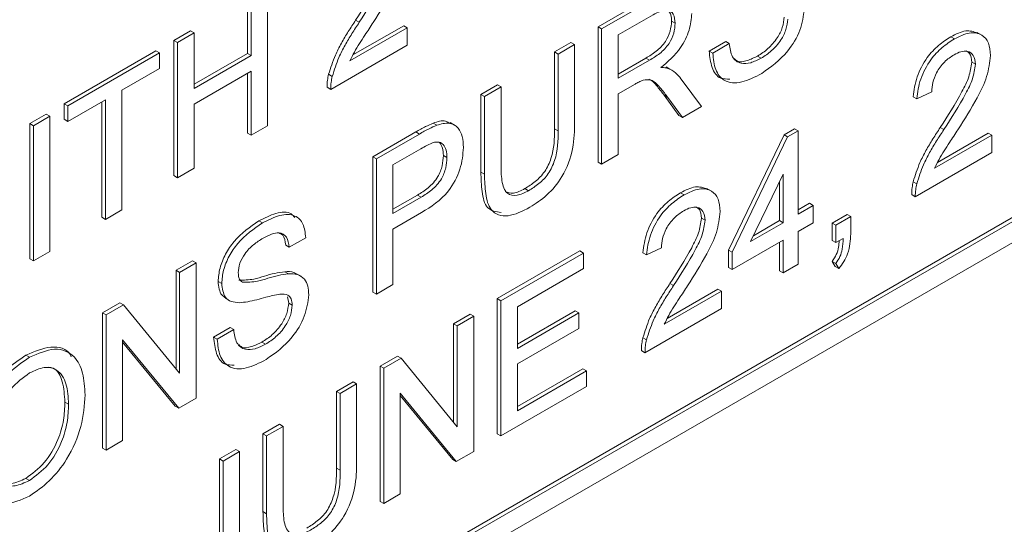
# Paper-space layout 'Sheet1' of a CAD drawing. Header units: millimetres. Extents: x 0 to 432, y 0 to 279.
# Tile 68 of 90: x 396.34 to 401.23, y 221.21 to 223.71. Entities that reach past the tile are written whole.
import ezdxf

# ---------------------------------------------------------------- set-up
doc = ezdxf.new("R2010")
doc.units = ezdxf.units.MM
doc.header["$LTSCALE"] = 0.5

psp = doc.layouts.new('Sheet1')

# ---------------------------------------------------------------- linework, layer by layer
at = {"color": 7, "linetype": 'Continuous', "lineweight": 15}
for p, q in [((382.8968, 212.1254), (405.3295, 225.0755)), ((382.8968, 212.1046), (405.3474, 225.0651)), ((382.807, 211.9491), (405.4372, 225.0133)), ((397.573, 223.8549), (397.573, 223.1843)), ((397.4732, 223.5429), (397.4732, 223.818)), ((397.4911, 223.5325), (397.4911, 223.8076)), ((399.2111, 223.675), (399.4631, 223.8205)), ((399.2291, 223.6647), (399.4811, 223.8101)), ((399.4841, 223.7345), (399.311, 223.6346)), ((397.996, 223.5352), (398.2475, 223.6804)), ((398.0274, 223.6974), (398.0095, 223.7078)), ((398.2654, 223.67), (398.2475, 223.6804)), ((399.5939, 223.6924), (399.5759, 223.7028)), ((397.1083, 223.6074), (397.1902, 223.6547)), ((397.1263, 223.597), (397.2082, 223.6443)), ((397.2082, 223.6443), (397.1902, 223.6547)), ((397.2082, 223.6443), (397.2082, 223.3692)), ((397.9813, 223.506), (398.2654, 223.67)), ((398.2654, 223.67), (398.2654, 223.584)), ((399.2111, 223.0044), (399.2111, 223.675)), ((399.2291, 223.6647), (399.2111, 223.675)), ((399.2291, 222.994), (399.2291, 223.6647)), ((399.311, 223.6346), (399.311, 223.4196)), ((401.1133, 223.634), (401.0909, 223.647)), ((397.1083, 222.9368), (397.1083, 223.6074)), ((397.1263, 223.597), (397.1083, 223.6074)), ((397.1263, 222.9264), (397.1263, 223.597)), ((398.2654, 223.584), (397.8857, 223.3648)), ((398.9952, 223.5504), (399.0771, 223.5977)), ((399.0132, 223.54), (399.0951, 223.5873)), ((399.0951, 223.5873), (399.0771, 223.5977)), ((399.0951, 223.5873), (399.0951, 223.2015)), ((399.7621, 223.5546), (399.844, 223.6019)), ((399.78, 223.5443), (399.8619, 223.5915)), ((399.8619, 223.5915), (399.844, 223.6019)), ((400.9777, 223.6147), (400.9598, 223.6251)), ((396.5648, 223.2936), (397.019, 223.5558)), ((396.5828, 223.2832), (397.0369, 223.5454)), ((397.0369, 223.5454), (397.019, 223.5558)), ((397.0369, 223.5454), (397.0369, 223.4681)), ((397.2082, 223.3899), (397.4732, 223.5429)), ((397.2082, 223.3692), (397.4911, 223.5325)), ((397.4911, 223.5325), (397.4732, 223.5429)), ((398.9952, 223.169), (398.9952, 223.5504)), ((399.0132, 223.54), (398.9952, 223.5504)), ((399.0132, 223.1586), (399.0132, 223.54)), ((399.78, 223.5443), (399.7621, 223.5546)), ((399.311, 223.4404), (399.4486, 223.5198)), ((399.311, 223.4196), (399.4665, 223.5094)), ((399.4665, 223.5094), (399.4486, 223.5198)), ((400.0197, 223.5192), (400.0017, 223.5296)), ((401.082, 223.489), (401.064, 223.4993)), ((397.0369, 223.4681), (396.8508, 223.3606)), ((397.4911, 223.4551), (397.2082, 223.2918)), ((397.4732, 223.1474), (397.4732, 223.4447)), ((397.4911, 223.137), (397.4911, 223.4551)), ((397.8935, 223.4289), (397.8756, 223.4393)), ((399.549, 223.4759), (399.5556, 223.471)), ((399.5669, 223.4655), (399.549, 223.4759)), ((399.5764, 223.4602), (399.5539, 223.4732)), ((398.6304, 223.3398), (398.7123, 223.3871)), ((398.7302, 223.3767), (398.7123, 223.3871)), ((399.3949, 223.3907), (399.311, 223.3422)), ((399.6281, 223.4095), (399.7234, 223.2794)), ((396.8508, 223.3606), (396.8508, 222.7674)), ((397.8857, 223.3648), (397.8678, 223.3752)), ((398.6304, 222.954), (398.6304, 223.3398)), ((398.6483, 223.3294), (398.6304, 223.3398)), ((398.6483, 223.3294), (398.7302, 223.3767)), ((398.7302, 223.3767), (398.7302, 222.9953)), ((399.311, 223.3422), (399.311, 223.0413)), ((399.6115, 223.2356), (399.5392, 223.3354)), ((399.5571, 223.325), (399.5392, 223.3354)), ((400.866, 223.3525), (400.7916, 223.3181)), ((396.5648, 223.2162), (396.5648, 223.2936)), ((396.5828, 223.2832), (396.5648, 223.2936)), ((396.7689, 223.3133), (396.5828, 223.2059)), ((396.7509, 222.7304), (396.7509, 223.303)), ((396.7689, 222.7201), (396.7689, 223.3133)), ((397.2082, 223.2918), (397.2082, 222.9737)), ((398.6483, 222.9436), (398.6483, 223.3294)), ((399.6295, 223.2252), (399.5571, 223.325)), ((400.7916, 223.3181), (400.7736, 223.3285)), ((396.3936, 223.1948), (396.4755, 223.242)), ((396.4934, 223.2317), (396.4755, 223.242)), ((396.5828, 223.2059), (396.5828, 223.2832)), ((399.7234, 223.2794), (399.6295, 223.2252)), ((396.3936, 222.5241), (396.3936, 223.1948)), ((396.4115, 223.1844), (396.3936, 223.1948)), ((396.4115, 223.1844), (396.4934, 223.2317)), ((396.4934, 223.2317), (396.4934, 222.561)), ((396.5828, 223.2059), (396.5648, 223.2162)), ((398.4117, 223.1865), (398.3937, 223.1969)), ((398.5001, 223.188), (398.4777, 223.2009)), ((399.6295, 223.2252), (399.6115, 223.2356)), ((396.4115, 222.5138), (396.4115, 223.1844)), ((397.4911, 223.137), (397.4732, 223.1474)), ((397.573, 223.1843), (397.4911, 223.137)), ((398.0943, 223.0303), (398.3077, 223.1535)), ((398.1123, 223.0199), (398.3256, 223.1431)), ((398.3256, 223.1431), (398.3077, 223.1535)), ((399.0132, 223.1586), (398.9952, 223.169)), ((400.1333, 223.1394), (400.1854, 223.1695)), ((400.1513, 223.129), (400.2034, 223.1591)), ((400.2034, 223.1591), (400.1854, 223.1695)), ((400.2034, 223.1591), (400.2034, 222.7464)), ((400.8944, 223.0027), (401.1459, 223.1479)), ((400.9258, 223.165), (400.9079, 223.1753)), ((401.1639, 223.1375), (401.1459, 223.1479)), ((399.8578, 222.5677), (400.1333, 223.1394)), ((399.8758, 222.5573), (400.1513, 223.129)), ((400.1513, 223.129), (400.1333, 223.1394)), ((400.8798, 222.9735), (401.1639, 223.1375)), ((401.1639, 223.1375), (401.1639, 223.0516)), ((398.3328, 223.0699), (398.1942, 222.9898)), ((401.1639, 223.0516), (400.7841, 222.8323)), ((398.0943, 222.3597), (398.0943, 223.0303)), ((398.1123, 223.0199), (398.0943, 223.0303)), ((398.1123, 222.3493), (398.1123, 223.0199)), ((398.4622, 223.0265), (398.4442, 223.0369)), ((399.2291, 222.994), (399.2111, 223.0044)), ((399.311, 223.0413), (399.2291, 222.994)), ((397.2082, 222.9737), (397.1263, 222.9264)), ((398.1942, 222.9898), (398.1942, 222.7491)), ((398.6483, 222.9436), (398.6304, 222.954)), ((400.1289, 222.945), (399.9677, 222.6104)), ((400.1289, 222.7034), (400.1289, 222.945)), ((397.1263, 222.9264), (397.1083, 222.9368)), ((400.111, 222.7138), (400.111, 222.9077)), ((400.7919, 222.8965), (400.774, 222.9069)), ((398.8667, 222.8622), (398.8487, 222.8726)), ((399.6375, 222.8411), (399.6196, 222.8514)), ((399.7731, 222.8604), (399.7507, 222.8733)), ((398.1942, 222.7698), (398.3163, 222.8403)), ((398.1942, 222.7491), (398.3342, 222.83)), ((398.3342, 222.83), (398.3163, 222.8403)), ((400.2034, 222.7672), (400.2599, 222.7998)), ((400.2779, 222.7894), (400.2599, 222.7998)), ((400.7841, 222.8323), (400.7662, 222.8427)), ((396.8508, 222.7674), (396.7689, 222.7201)), ((398.3364, 222.7539), (398.1942, 222.6717)), ((400.2034, 222.7464), (400.2779, 222.7894)), ((400.2779, 222.7894), (400.2779, 222.7034)), ((396.7689, 222.7201), (396.7509, 222.7304)), ((397.547, 222.7022), (397.529, 222.7126)), ((399.7418, 222.7153), (399.7238, 222.7257)), ((399.9677, 222.6104), (400.1289, 222.7034)), ((399.9815, 222.6391), (400.111, 222.7138)), ((400.1289, 222.7034), (400.111, 222.7138)), ((400.2779, 222.7034), (400.2034, 222.6604)), ((400.3716, 222.7009), (400.446, 222.7439)), ((400.3716, 222.6149), (400.3716, 222.7009)), ((400.3895, 222.6905), (400.3716, 222.7009)), ((400.3895, 222.6905), (400.464, 222.7335)), ((400.464, 222.7335), (400.446, 222.7439)), ((400.464, 222.7335), (400.464, 222.6475)), ((398.1942, 222.6717), (398.1942, 222.3966)), ((400.2034, 222.6604), (400.2034, 222.4971)), ((400.3895, 222.6045), (400.3895, 222.6905)), ((397.7623, 222.6288), (397.6804, 222.5815)), ((400.1289, 222.6175), (399.8758, 222.4713)), ((400.111, 222.4645), (400.111, 222.6071)), ((400.1289, 222.4541), (400.1289, 222.6175)), ((400.3895, 222.6045), (400.3716, 222.6149)), ((400.4265, 222.6259), (400.3895, 222.6045)), ((396.4934, 222.561), (396.4115, 222.5138)), ((397.6804, 222.5815), (397.6625, 222.5919)), ((398.7112, 222.327), (399.1207, 222.5634)), ((399.1387, 222.5531), (399.1207, 222.5634)), ((399.4514, 222.5444), (399.4334, 222.5548)), ((399.5259, 222.5788), (399.4514, 222.5444)), ((399.8578, 222.4817), (399.8578, 222.5677)), ((399.8758, 222.5573), (399.8578, 222.5677)), ((399.8758, 222.4713), (399.8758, 222.5573)), ((396.4115, 222.5138), (396.3936, 222.5241)), ((397.1189, 222.4673), (397.2008, 222.5145)), ((397.2188, 222.5042), (397.2008, 222.5145)), ((398.7292, 222.3167), (399.1387, 222.5531)), ((399.1387, 222.5531), (399.1387, 222.4757)), ((400.3865, 222.4859), (400.3716, 222.5117)), ((400.3895, 222.5014), (400.3716, 222.5117)), ((397.1189, 221.9784), (397.1189, 222.4673)), ((397.1369, 222.4569), (397.1189, 222.4673)), ((397.1369, 222.4569), (397.2188, 222.5042)), ((397.1369, 221.9565), (397.1369, 222.4569)), ((397.2188, 222.5042), (397.2188, 221.8335)), ((397.6765, 222.4503), (397.6585, 222.4606)), ((399.1387, 222.4757), (398.8111, 222.2866)), ((399.8758, 222.4713), (399.8578, 222.4817)), ((400.1289, 222.4541), (400.111, 222.4645)), ((400.2034, 222.4971), (400.1289, 222.4541)), ((400.4044, 222.4756), (400.3865, 222.4859)), ((400.4044, 222.4756), (400.3895, 222.5014)), ((397.3454, 222.4022), (397.3274, 222.4126)), ((397.7394, 222.4376), (397.7169, 222.4505)), ((398.1123, 222.3493), (398.0943, 222.3597)), ((398.1942, 222.3966), (398.1123, 222.3493)), ((399.5396, 222.1999), (399.8237, 222.3639)), ((399.5542, 222.229), (399.8057, 222.3742)), ((399.5857, 222.3913), (399.5677, 222.4017)), ((399.8237, 222.3639), (399.8057, 222.3742)), ((399.8237, 222.3639), (399.8237, 222.2779)), ((397.3629, 222.3293), (397.3854, 222.3164)), ((397.6774, 222.3048), (397.672, 222.3356)), ((398.7112, 221.6564), (398.7112, 222.327)), ((398.7292, 222.3167), (398.7112, 222.327)), ((398.7292, 221.6461), (398.7292, 222.3167)), ((396.7541, 222.2566), (396.8407, 222.3066)), ((396.7721, 222.2463), (396.8586, 222.2962)), ((396.8586, 222.2962), (396.8407, 222.3066)), ((396.8586, 222.2962), (397.1369, 221.9565)), ((397.6953, 222.2944), (397.6774, 222.3048)), ((398.8111, 222.2866), (398.8111, 222.0802)), ((398.8111, 222.101), (399.0984, 222.2668)), ((399.1164, 222.2565), (399.0984, 222.2668)), ((399.8237, 222.2779), (399.444, 222.0587)), ((396.7541, 221.586), (396.7541, 222.2566)), ((396.7721, 222.2463), (396.7541, 222.2566)), ((396.7721, 221.5757), (396.7721, 222.2463)), ((398.4953, 222.2024), (398.5772, 222.2497)), ((398.5133, 222.192), (398.5952, 222.2393)), ((398.5952, 222.2393), (398.5772, 222.2497)), ((398.5952, 222.2393), (398.5952, 221.5687)), ((398.8111, 222.0802), (399.1164, 222.2565)), ((399.1164, 222.2565), (399.1164, 222.1791)), ((397.3051, 222.1362), (397.387, 222.1835)), ((397.323, 222.1259), (397.4049, 222.1731)), ((397.4049, 222.1731), (397.387, 222.1835)), ((398.4953, 221.7135), (398.4953, 222.2024)), ((398.5133, 222.192), (398.4953, 222.2024)), ((398.5133, 221.6916), (398.5133, 222.192)), ((399.1164, 222.1791), (398.8111, 222.0029)), ((397.1323, 221.7836), (396.854, 222.1234)), ((396.854, 222.1234), (396.854, 221.6229)), ((397.323, 222.1259), (397.3051, 222.1362)), ((399.4518, 222.1228), (399.4338, 222.1332)), ((397.1143, 221.7939), (396.854, 222.1118)), ((397.5627, 222.1008), (397.5447, 222.1112)), ((399.444, 222.0587), (399.426, 222.069)), ((396.3927, 222.0359), (396.3748, 222.0462)), ((398.1305, 221.9918), (398.2171, 222.0418)), ((398.1485, 221.9814), (398.235, 222.0314)), ((398.235, 222.0314), (398.2171, 222.0418)), ((398.235, 222.0314), (398.5133, 221.6916)), ((398.1305, 221.3212), (398.1305, 221.9918)), ((398.1485, 221.9814), (398.1305, 221.9918)), ((398.1485, 221.3108), (398.1485, 221.9814)), ((398.8111, 222.0029), (398.8111, 221.7707)), ((398.8111, 221.7915), (399.1356, 221.9788)), ((398.8111, 221.7707), (399.1536, 221.9684)), ((399.1536, 221.9684), (399.1356, 221.9788)), ((399.1536, 221.9684), (399.1536, 221.8911)), ((397.9146, 221.8671), (397.9965, 221.9144)), ((397.9325, 221.8568), (398.0144, 221.9041)), ((398.0144, 221.9041), (397.9965, 221.9144)), ((398.0144, 221.9041), (398.0144, 221.5182)), ((399.1536, 221.8911), (398.7292, 221.6461)), ((397.2188, 221.8335), (397.1323, 221.7836)), ((397.9146, 221.4858), (397.9146, 221.8671)), ((397.9325, 221.8568), (397.9146, 221.8671)), ((397.9325, 221.4754), (397.9325, 221.8568)), ((398.5086, 221.5187), (398.2304, 221.8585)), ((398.2304, 221.8585), (398.2304, 221.3581)), ((398.4907, 221.5291), (398.2304, 221.8469)), ((396.5859, 221.8031), (396.568, 221.8135)), ((397.1323, 221.7836), (397.1143, 221.7939)), ((397.5498, 221.6565), (397.6317, 221.7038)), ((397.5677, 221.6462), (397.6496, 221.6934)), ((397.6496, 221.6934), (397.6317, 221.7038)), ((397.6496, 221.6934), (397.6496, 221.3121)), ((397.5498, 221.2707), (397.5498, 221.6565)), ((397.5677, 221.6462), (397.5498, 221.6565)), ((397.5677, 221.2603), (397.5677, 221.6462)), ((398.7292, 221.6461), (398.7112, 221.6564)), ((396.7721, 221.5757), (396.7541, 221.586)), ((396.854, 221.6229), (396.7721, 221.5757)), ((397.3338, 221.5319), (397.4157, 221.5792)), ((397.4337, 221.5688), (397.4157, 221.5792)), ((397.3338, 221.0707), (397.3338, 221.5319)), ((397.3518, 221.5215), (397.3338, 221.5319)), ((397.3518, 221.5215), (397.4337, 221.5688)), ((397.4337, 221.5688), (397.4337, 221.1137)), ((398.5086, 221.5187), (398.4907, 221.5291)), ((398.5952, 221.5687), (398.5086, 221.5187)), ((397.3518, 221.0603), (397.3518, 221.5215)), ((397.9325, 221.4754), (397.9146, 221.4858)), ((396.392, 221.425), (396.3741, 221.4354)), ((398.2304, 221.3581), (398.1485, 221.3108)), ((398.1485, 221.3108), (398.1305, 221.3212)), ((397.5677, 221.2603), (397.5498, 221.2707))]:
    psp.add_line(p, q, dxfattribs=at)
for points, knots in [([(398.0095, 223.7078), (398.0466, 223.7659), (398.0982, 223.8467), (398.1553, 223.9594), (398.1622, 224.0077), (398.1656, 224.0318)], [0, 0, 0, 0, 0.561313, 0.781386, 1, 1, 1, 1]), ([(398.0274, 223.6974), (398.0645, 223.7555), (398.1162, 223.8364), (398.1733, 223.9491), (398.1801, 223.9974), (398.1835, 224.0214)], [0, 0, 0, 0, 0.561313, 0.781386, 1, 1, 1, 1]), ([(398.258, 224.0652), (398.2541, 224.0309), (398.2462, 223.9622), (398.1838, 223.8333), (398.1298, 223.7488), (398.0969, 223.6971)], [0, 0, 0, 0, 0.2787415, 0.5588337, 1, 1, 1, 1]), ([(399.5939, 223.6924), (399.5921, 223.709), (399.5886, 223.7419), (399.5482, 223.767), (399.5084, 223.7468), (399.4841, 223.7345)], [0, 0, 0, 0, 0.280406, 0.559981, 1, 1, 1, 1]), ([(399.6758, 223.7417), (399.6734, 223.7142), (399.6686, 223.6591), (399.6151, 223.5508), (399.5572, 223.5022), (399.5218, 223.4725)], [0, 0, 0, 0, 0.280517, 0.560502, 1, 1, 1, 1]), ([(399.5759, 223.7028), (399.5748, 223.7204), (399.573, 223.7479), (399.5549, 223.756), (399.5483, 223.759)], [0, 0, 0, 0, 0.637341, 1, 1, 1, 1]), ([(400.2342, 223.7647), (400.2296, 223.7293), (400.2203, 223.6586), (400.1415, 223.5279), (400.0681, 223.4758), (400.0233, 223.4439)], [0, 0, 0, 0, 0.279942, 0.56008, 1, 1, 1, 1]), ([(397.8756, 223.4393), (397.8854, 223.471), (397.9016, 223.5232), (397.9382, 223.5941), (397.9725, 223.6519), (397.9971, 223.6892), (398.0095, 223.7078)], [0, 0, 0, 0, 0.339411, 0.559525, 0.779752, 1, 1, 1, 1]), ([(397.8935, 223.4289), (397.9033, 223.4606), (397.9196, 223.5129), (397.9562, 223.5837), (397.9904, 223.6415), (398.0151, 223.6788), (398.0274, 223.6974)], [0, 0, 0, 0, 0.339411, 0.559525, 0.779752, 1, 1, 1, 1]), ([(398.0969, 223.6971), (398.083, 223.6759), (398.0602, 223.641), (398.0287, 223.5922), (398.0025, 223.5503), (397.9884, 223.5207), (397.9813, 223.506)], [0, 0, 0, 0, 0.340038, 0.560063, 0.78009, 1, 1, 1, 1]), ([(399.4486, 223.5198), (399.4655, 223.5299), (399.4991, 223.5501), (399.5456, 223.5958), (399.5715, 223.6543), (399.5744, 223.6866), (399.5759, 223.7028)], [0, 0, 0, 0, 0.281563, 0.560238, 0.779872, 1, 1, 1, 1]), ([(399.4665, 223.5094), (399.4834, 223.5195), (399.517, 223.5397), (399.5636, 223.5855), (399.5894, 223.6439), (399.5924, 223.6763), (399.5939, 223.6924)], [0, 0, 0, 0, 0.281563, 0.560238, 0.779872, 1, 1, 1, 1]), ([(400.0017, 223.5296), (400.0191, 223.5409), (400.0539, 223.5635), (400.0988, 223.6141), (400.1284, 223.6725), (400.1324, 223.7063), (400.1343, 223.7232)], [0, 0, 0, 0, 0.280917, 0.560813, 0.780502, 1, 1, 1, 1]), ([(400.0197, 223.5192), (400.0371, 223.5306), (400.0719, 223.5532), (400.1168, 223.6037), (400.1464, 223.6621), (400.1503, 223.6959), (400.1523, 223.7128)], [0, 0, 0, 0, 0.280917, 0.560813, 0.780502, 1, 1, 1, 1]), ([(400.9598, 223.6251), (400.9855, 223.6384), (401.0351, 223.664), (401.0738, 223.6507), (401.0925, 223.6443)], [0, 0, 0, 0, 0.518325, 1, 1, 1, 1]), ([(400.9777, 223.6147), (401.0031, 223.6273), (401.0536, 223.6525), (401.1141, 223.6409), (401.151, 223.5985), (401.1546, 223.5547), (401.1564, 223.5328)], [0, 0, 0, 0, 0.2804823, 0.5596436, 0.7797486, 1, 1, 1, 1]), ([(399.8619, 223.5915), (399.8652, 223.5679), (399.8718, 223.5207), (399.9149, 223.4898), (399.9676, 223.4933), (400.0023, 223.5106), (400.0197, 223.5192)], [0, 0, 0, 0, 0.280632, 0.558674, 0.779197, 1, 1, 1, 1]), ([(400.7736, 223.3285), (400.7779, 223.3607), (400.7865, 223.425), (400.8364, 223.5196), (400.8987, 223.586), (400.9394, 223.612), (400.9598, 223.6251)], [0, 0, 0, 0, 0.280235, 0.558893, 0.779132, 1, 1, 1, 1]), ([(400.7916, 223.3181), (400.7959, 223.3504), (400.8044, 223.4147), (400.8543, 223.5092), (400.9167, 223.5756), (400.9574, 223.6017), (400.9777, 223.6147)], [0, 0, 0, 0, 0.280235, 0.558893, 0.779132, 1, 1, 1, 1]), ([(399.8644, 223.4161), (399.8484, 223.4158), (399.8085, 223.4152), (399.7717, 223.4696), (399.7653, 223.5263), (399.7621, 223.5546)], [0, 0, 0, 0, 0.249006, 0.624227, 1, 1, 1, 1]), ([(400.0233, 223.4439), (399.9894, 223.4264), (399.922, 223.3914), (399.837, 223.3985), (399.7891, 223.4579), (399.7831, 223.5154), (399.78, 223.5443)], [0, 0, 0, 0, 0.280814, 0.559563, 0.77962, 1, 1, 1, 1]), ([(400.9761, 223.5364), (400.96, 223.5257), (400.928, 223.5045), (400.8894, 223.4521), (400.8688, 223.3977), (400.867, 223.3676), (400.866, 223.3525)], [0, 0, 0, 0, 0.28041, 0.559489, 0.779375, 1, 1, 1, 1]), ([(401.082, 223.489), (401.08, 223.505), (401.0761, 223.537), (401.0459, 223.5555), (401.0111, 223.5542), (400.9878, 223.5423), (400.9761, 223.5364)], [0, 0, 0, 0, 0.27908, 0.558612, 0.779043, 1, 1, 1, 1]), ([(401.1564, 223.5328), (401.1525, 223.4985), (401.1446, 223.4297), (401.0822, 223.3009), (401.0283, 223.2163), (400.9953, 223.1646)], [0, 0, 0, 0, 0.278741, 0.558834, 1, 1, 1, 1]), ([(401.064, 223.4993), (401.0626, 223.5162), (401.0602, 223.5431), (401.0425, 223.5518), (401.0359, 223.5551)], [0, 0, 0, 0, 0.623427, 1, 1, 1, 1]), ([(399.8867, 223.517), (399.8917, 223.5123), (399.9074, 223.4976), (399.9503, 223.5048), (399.9846, 223.5213), (400.0017, 223.5296)], [0, 0, 0, 0, 0.192428, 0.595958, 1, 1, 1, 1]), ([(400.9079, 223.1753), (400.945, 223.2334), (400.9967, 223.3143), (401.0537, 223.427), (401.0606, 223.4753), (401.064, 223.4993)], [0, 0, 0, 0, 0.561313, 0.781386, 1, 1, 1, 1]), ([(400.9258, 223.165), (400.963, 223.223), (401.0146, 223.3039), (401.0717, 223.4166), (401.0785, 223.4649), (401.082, 223.489)], [0, 0, 0, 0, 0.561313, 0.781386, 1, 1, 1, 1]), ([(397.8678, 223.3752), (397.868, 223.3867), (397.8683, 223.4072), (397.8733, 223.4295), (397.8756, 223.4393)], [0, 0, 0, 0, 0.559956, 1, 1, 1, 1]), ([(399.5218, 223.4725), (399.5308, 223.4726), (399.5468, 223.4727), (399.5608, 223.4677), (399.5669, 223.4655)], [0, 0, 0, 0, 0.56012, 1, 1, 1, 1]), ([(399.5669, 223.4655), (399.5799, 223.4574), (399.6031, 223.4427), (399.6204, 223.4197), (399.6281, 223.4095)], [0, 0, 0, 0, 0.559794, 1, 1, 1, 1]), ([(397.8857, 223.3648), (397.8859, 223.3763), (397.8863, 223.3968), (397.8913, 223.4191), (397.8935, 223.4289)], [0, 0, 0, 0, 0.559956, 1, 1, 1, 1]), ([(399.4352, 223.4109), (399.4277, 223.4077), (399.4143, 223.4019), (399.4008, 223.3941), (399.3949, 223.3907)], [0, 0, 0, 0, 0.559853, 1, 1, 1, 1]), ([(399.5571, 223.325), (399.5462, 223.3396), (399.5281, 223.3637), (399.5007, 223.3937), (399.4739, 223.4157), (399.4481, 223.4125), (399.4352, 223.4109)], [0, 0, 0, 0, 0.340601, 0.560969, 0.780774, 1, 1, 1, 1]), ([(399.5392, 223.3354), (399.5281, 223.3498), (399.5098, 223.3734), (399.4861, 223.4025), (399.4701, 223.4117), (399.4638, 223.4153)], [0, 0, 0, 0, 0.484145, 0.797386, 1, 1, 1, 1]), ([(398.3077, 223.1535), (398.3238, 223.1627), (398.3526, 223.1792), (398.3812, 223.1915), (398.3937, 223.1969)], [0, 0, 0, 0, 0.560101, 1, 1, 1, 1]), ([(398.3937, 223.1969), (398.4155, 223.2045), (398.4483, 223.2159), (398.4699, 223.2001), (398.4771, 223.1948)], [0, 0, 0, 0, 0.664358, 1, 1, 1, 1]), ([(398.4117, 223.1865), (398.4328, 223.1927), (398.4748, 223.2051), (398.518, 223.1785), (398.5405, 223.1327), (398.5429, 223.0952), (398.5441, 223.0765)], [0, 0, 0, 0, 0.280013, 0.55891, 0.779396, 1, 1, 1, 1]), ([(399.0951, 223.2015), (399.0944, 223.159), (399.0932, 223.0747), (399.0445, 222.9368), (398.9588, 222.8348), (398.9017, 222.7982), (398.8731, 222.7799)], [0, 0, 0, 0, 0.281627, 0.559158, 0.778983, 1, 1, 1, 1]), ([(398.3256, 223.1431), (398.3418, 223.1524), (398.3706, 223.1689), (398.3991, 223.1811), (398.4117, 223.1865)], [0, 0, 0, 0, 0.560101, 1, 1, 1, 1]), ([(398.8487, 222.8726), (398.8658, 222.8833), (398.8997, 222.9047), (398.9497, 222.9543), (398.9949, 223.0535), (398.9951, 223.1213), (398.9952, 223.169)], [0, 0, 0, 0, 0.187561, 0.374239, 0.559719, 1, 1, 1, 1]), ([(398.8667, 222.8622), (398.8837, 222.8729), (398.9177, 222.8943), (398.9677, 222.9439), (399.0129, 223.0431), (399.0131, 223.1109), (399.0132, 223.1586)], [0, 0, 0, 0, 0.187561, 0.374239, 0.559719, 1, 1, 1, 1]), ([(400.774, 222.9069), (400.7838, 222.9386), (400.8, 222.9908), (400.8366, 223.0616), (400.8709, 223.1194), (400.8956, 223.1567), (400.9079, 223.1753)], [0, 0, 0, 0, 0.339411, 0.559525, 0.779752, 1, 1, 1, 1]), ([(400.7919, 222.8965), (400.8018, 222.9282), (400.818, 222.9804), (400.8546, 223.0513), (400.8889, 223.1091), (400.9135, 223.1463), (400.9258, 223.165)], [0, 0, 0, 0, 0.339411, 0.559525, 0.779752, 1, 1, 1, 1]), ([(400.9953, 223.1646), (400.9814, 223.1434), (400.9586, 223.1085), (400.9271, 223.0597), (400.9009, 223.0178), (400.8868, 222.9883), (400.8798, 222.9735)], [0, 0, 0, 0, 0.340038, 0.560063, 0.78009, 1, 1, 1, 1]), ([(398.3997, 223.1026), (398.3873, 223.0976), (398.3651, 223.0886), (398.3427, 223.0756), (398.3328, 223.0699)], [0, 0, 0, 0, 0.559585, 1, 1, 1, 1]), ([(398.4622, 223.0265), (398.4615, 223.0395), (398.46, 223.0654), (398.4457, 223.0913), (398.4252, 223.1054), (398.4082, 223.1035), (398.3997, 223.1026)], [0, 0, 0, 0, 0.280261, 0.560078, 0.78015, 1, 1, 1, 1]), ([(398.4442, 223.0369), (398.4436, 223.05), (398.4424, 223.0763), (398.4308, 223.0931), (398.425, 223.1015)], [0, 0, 0, 0, 0.500397, 1, 1, 1, 1]), ([(398.5441, 223.0765), (398.541, 223.0411), (398.5349, 222.9707), (398.4608, 222.8311), (398.3836, 222.7832), (398.3364, 222.7539)], [0, 0, 0, 0, 0.280751, 0.559708, 1, 1, 1, 1]), ([(398.3163, 222.8403), (398.3341, 222.8513), (398.3695, 222.8732), (398.4172, 222.925), (398.4414, 222.9867), (398.4433, 223.0201), (398.4442, 223.0369)], [0, 0, 0, 0, 0.281401, 0.559753, 0.779356, 1, 1, 1, 1]), ([(398.3342, 222.83), (398.352, 222.841), (398.3874, 222.8628), (398.4351, 222.9146), (398.4593, 222.9763), (398.4612, 223.0097), (398.4622, 223.0265)], [0, 0, 0, 0, 0.281401, 0.559753, 0.779356, 1, 1, 1, 1]), ([(398.7302, 222.9953), (398.7305, 222.9671), (398.7309, 222.9109), (398.7524, 222.8437), (398.8085, 222.8334), (398.8472, 222.8526), (398.8667, 222.8622)], [0, 0, 0, 0, 0.281788, 0.560122, 0.779386, 1, 1, 1, 1]), ([(398.7314, 222.754), (398.7056, 222.7578), (398.6545, 222.7653), (398.6335, 222.8571), (398.6314, 222.9216), (398.6304, 222.954)], [0, 0, 0, 0, 0.337463, 0.667908, 1, 1, 1, 1]), ([(398.8731, 222.7799), (398.8361, 222.761), (398.7626, 222.7232), (398.6758, 222.7524), (398.6511, 222.8457), (398.6492, 222.9109), (398.6483, 222.9436)], [0, 0, 0, 0, 0.280729, 0.557904, 0.778403, 1, 1, 1, 1]), ([(400.7662, 222.8427), (400.7664, 222.8542), (400.7668, 222.8747), (400.7718, 222.897), (400.774, 222.9069)], [0, 0, 0, 0, 0.559956, 1, 1, 1, 1]), ([(400.7841, 222.8323), (400.7843, 222.8438), (400.7847, 222.8643), (400.7897, 222.8867), (400.7919, 222.8965)], [0, 0, 0, 0, 0.559956, 1, 1, 1, 1]), ([(398.7512, 222.8587), (398.764, 222.8537), (398.7921, 222.8429), (398.8288, 222.8622), (398.8487, 222.8726)], [0, 0, 0, 0, 0.457304, 1, 1, 1, 1]), ([(399.4334, 222.5548), (399.4377, 222.5871), (399.4463, 222.6514), (399.4962, 222.7459), (399.5585, 222.8123), (399.5992, 222.8384), (399.6196, 222.8514)], [0, 0, 0, 0, 0.2802352, 0.558893, 0.7791323, 1, 1, 1, 1]), ([(399.6196, 222.8514), (399.6453, 222.8647), (399.6949, 222.8904), (399.7336, 222.877), (399.7523, 222.8706)], [0, 0, 0, 0, 0.518325, 1, 1, 1, 1]), ([(399.6375, 222.8411), (399.6629, 222.8537), (399.7134, 222.8788), (399.7739, 222.8673), (399.8109, 222.8248), (399.8144, 222.781), (399.8162, 222.7591)], [0, 0, 0, 0, 0.280482, 0.559644, 0.779749, 1, 1, 1, 1]), ([(399.4514, 222.5444), (399.4557, 222.5767), (399.4643, 222.641), (399.5142, 222.7356), (399.5765, 222.802), (399.6172, 222.828), (399.6375, 222.8411)], [0, 0, 0, 0, 0.2802352, 0.558893, 0.7791323, 1, 1, 1, 1]), ([(397.529, 222.7126), (397.5574, 222.7266), (397.6141, 222.7545), (397.6813, 222.7613), (397.7024, 222.7356), (397.7078, 222.7289)], [0, 0, 0, 0, 0.426424, 0.850656, 1, 1, 1, 1]), ([(399.6359, 222.7627), (399.6199, 222.7521), (399.5878, 222.7308), (399.5492, 222.6784), (399.5286, 222.624), (399.5268, 222.5939), (399.5259, 222.5788)], [0, 0, 0, 0, 0.28041, 0.559489, 0.779375, 1, 1, 1, 1]), ([(399.7418, 222.7153), (399.7398, 222.7313), (399.7359, 222.7634), (399.7057, 222.7818), (399.6709, 222.7805), (399.6476, 222.7687), (399.6359, 222.7627)], [0, 0, 0, 0, 0.2790799, 0.5586119, 0.7790431, 1, 1, 1, 1]), ([(399.8162, 222.7591), (399.8123, 222.7248), (399.8044, 222.656), (399.742, 222.5272), (399.6881, 222.4427), (399.6551, 222.3909)], [0, 0, 0, 0, 0.278741, 0.558834, 1, 1, 1, 1]), ([(399.7238, 222.7257), (399.7224, 222.7425), (399.7201, 222.7695), (399.7024, 222.7782), (399.6957, 222.7814)], [0, 0, 0, 0, 0.623427, 1, 1, 1, 1]), ([(397.3274, 222.4126), (397.3294, 222.4343), (397.3333, 222.4779), (397.3622, 222.5488), (397.4251, 222.6411), (397.4862, 222.6831), (397.529, 222.7126)], [0, 0, 0, 0, 0.187029, 0.374124, 0.56114, 1, 1, 1, 1]), ([(397.3454, 222.4022), (397.3473, 222.424), (397.3512, 222.4675), (397.3802, 222.5385), (397.4431, 222.6307), (397.5042, 222.6727), (397.547, 222.7022)], [0, 0, 0, 0, 0.187029, 0.374124, 0.56114, 1, 1, 1, 1]), ([(397.547, 222.7022), (397.5758, 222.7167), (397.6332, 222.7457), (397.7075, 222.7465), (397.753, 222.7015), (397.7592, 222.653), (397.7623, 222.6288)], [0, 0, 0, 0, 0.280797, 0.560151, 0.779877, 1, 1, 1, 1]), ([(399.5677, 222.4017), (399.6048, 222.4597), (399.6565, 222.5406), (399.7136, 222.6533), (399.7204, 222.7016), (399.7238, 222.7257)], [0, 0, 0, 0, 0.561313, 0.781386, 1, 1, 1, 1]), ([(399.5857, 222.3913), (399.6228, 222.4494), (399.6745, 222.5302), (399.7315, 222.643), (399.7384, 222.6912), (399.7418, 222.7153)], [0, 0, 0, 0, 0.561313, 0.781386, 1, 1, 1, 1]), ([(397.6804, 222.5815), (397.6773, 222.5997), (397.6711, 222.6361), (397.6242, 222.6639), (397.5783, 222.6408), (397.5502, 222.6267)], [0, 0, 0, 0, 0.281097, 0.560287, 1, 1, 1, 1]), ([(397.6625, 222.5919), (397.6601, 222.6114), (397.6564, 222.6411), (397.6359, 222.65), (397.6288, 222.6531)], [0, 0, 0, 0, 0.653884, 1, 1, 1, 1]), ([(397.5502, 222.6267), (397.5344, 222.6169), (397.5029, 222.5974), (397.461, 222.5544), (397.4324, 222.5017), (397.429, 222.471), (397.4273, 222.4557)], [0, 0, 0, 0, 0.28129, 0.56082, 0.78068, 1, 1, 1, 1]), ([(400.3716, 222.5117), (400.3792, 222.5228), (400.3944, 222.545), (400.4048, 222.5822), (400.406, 222.6039), (400.4065, 222.6144)], [0, 0, 0, 0, 0.339679, 0.680552, 1, 1, 1, 1]), ([(400.3895, 222.5014), (400.3972, 222.5125), (400.4125, 222.5347), (400.4246, 222.5796), (400.4258, 222.6083), (400.4265, 222.6259)], [0, 0, 0, 0, 0.278932, 0.558845, 1, 1, 1, 1]), ([(400.464, 222.6475), (400.4624, 222.6155), (400.4601, 222.5709), (400.4312, 222.5095), (400.4134, 222.4869), (400.4044, 222.4756)], [0, 0, 0, 0, 0.558558, 0.779138, 1, 1, 1, 1]), ([(397.4301, 222.4188), (397.4547, 222.4188), (397.4952, 222.4188), (397.5569, 222.439), (397.6085, 222.4532), (397.6418, 222.4582), (397.6585, 222.4606)], [0, 0, 0, 0, 0.338408, 0.558974, 0.779535, 1, 1, 1, 1]), ([(397.6585, 222.4606), (397.6744, 222.4614), (397.697, 222.4626), (397.7129, 222.4502), (397.7176, 222.4466)], [0, 0, 0, 0, 0.7049527, 1, 1, 1, 1]), ([(397.3664, 222.3299), (397.3589, 222.3342), (397.3346, 222.3483), (397.3304, 222.3863), (397.3274, 222.4126)], [0, 0, 0, 0, 0.3090679, 1, 1, 1, 1]), ([(397.4273, 222.4557), (397.4283, 222.4437), (397.4301, 222.4224), (397.4426, 222.4127), (397.4481, 222.4084)], [0, 0, 0, 0, 0.559617, 1, 1, 1, 1]), ([(397.4481, 222.4084), (397.4726, 222.4084), (397.5132, 222.4084), (397.5748, 222.4286), (397.6264, 222.4428), (397.6598, 222.4478), (397.6765, 222.4503)], [0, 0, 0, 0, 0.338408, 0.558974, 0.779535, 1, 1, 1, 1]), ([(397.6765, 222.4503), (397.6918, 222.4501), (397.7226, 222.4499), (397.7559, 222.4279), (397.7745, 222.3915), (397.7763, 222.3613), (397.7772, 222.3463)], [0, 0, 0, 0, 0.280371, 0.559909, 0.779859, 1, 1, 1, 1]), ([(397.4311, 222.3067), (397.4181, 222.3078), (397.392, 222.3098), (397.3546, 222.3353), (397.3489, 222.3769), (397.3454, 222.4022)], [0, 0, 0, 0, 0.281445, 0.562273, 1, 1, 1, 1]), ([(399.4338, 222.1332), (399.4436, 222.1649), (399.4598, 222.2171), (399.4964, 222.288), (399.5307, 222.3458), (399.5554, 222.383), (399.5677, 222.4017)], [0, 0, 0, 0, 0.339411, 0.559525, 0.779752, 1, 1, 1, 1]), ([(399.4518, 222.1228), (399.4616, 222.1545), (399.4778, 222.2068), (399.5144, 222.2776), (399.5487, 222.3354), (399.5733, 222.3727), (399.5857, 222.3913)], [0, 0, 0, 0, 0.339411, 0.559525, 0.779752, 1, 1, 1, 1]), ([(399.6551, 222.3909), (399.6413, 222.3697), (399.6184, 222.3348), (399.587, 222.2861), (399.5608, 222.2442), (399.5466, 222.2146), (399.5396, 222.1999)], [0, 0, 0, 0, 0.340038, 0.560063, 0.78009, 1, 1, 1, 1]), ([(397.6334, 222.3492), (397.6105, 222.3445), (397.5727, 222.3367), (397.5191, 222.3214), (397.4741, 222.3103), (397.4455, 222.3079), (397.4311, 222.3067)], [0, 0, 0, 0, 0.339939, 0.560025, 0.780082, 1, 1, 1, 1]), ([(397.7772, 222.3463), (397.7726, 222.3109), (397.7633, 222.2402), (397.6845, 222.1095), (397.6111, 222.0574), (397.5663, 222.0256)], [0, 0, 0, 0, 0.279942, 0.56008, 1, 1, 1, 1]), ([(397.6953, 222.2944), (397.6944, 222.3054), (397.6925, 222.3275), (397.6712, 222.3505), (397.6478, 222.3497), (397.6334, 222.3492)], [0, 0, 0, 0, 0.280089, 0.55997, 1, 1, 1, 1]), ([(397.5447, 222.1112), (397.5622, 222.1225), (397.5969, 222.1451), (397.6418, 222.1957), (397.6714, 222.2541), (397.6754, 222.2879), (397.6774, 222.3048)], [0, 0, 0, 0, 0.280917, 0.560813, 0.780502, 1, 1, 1, 1]), ([(397.5627, 222.1008), (397.5801, 222.1122), (397.6149, 222.1348), (397.6598, 222.1854), (397.6894, 222.2437), (397.6933, 222.2775), (397.6953, 222.2944)], [0, 0, 0, 0, 0.280917, 0.560813, 0.780502, 1, 1, 1, 1]), ([(397.4049, 222.1731), (397.4082, 222.1495), (397.4148, 222.1023), (397.4579, 222.0714), (397.5106, 222.075), (397.5453, 222.0922), (397.5627, 222.1008)], [0, 0, 0, 0, 0.280632, 0.558674, 0.779197, 1, 1, 1, 1]), ([(397.4074, 221.9977), (397.3914, 221.9974), (397.3515, 221.9968), (397.3147, 222.0512), (397.3083, 222.1079), (397.3051, 222.1362)], [0, 0, 0, 0, 0.249006, 0.624227, 1, 1, 1, 1]), ([(397.5663, 222.0256), (397.5324, 222.008), (397.465, 221.973), (397.38, 221.9801), (397.3321, 222.0395), (397.3261, 222.0971), (397.323, 222.1259)], [0, 0, 0, 0, 0.280814, 0.559563, 0.77962, 1, 1, 1, 1]), ([(399.426, 222.069), (399.4262, 222.0805), (399.4266, 222.101), (399.4316, 222.1234), (399.4338, 222.1332)], [0, 0, 0, 0, 0.559956, 1, 1, 1, 1]), ([(399.444, 222.0587), (399.4442, 222.0702), (399.4445, 222.0907), (399.4496, 222.113), (399.4518, 222.1228)], [0, 0, 0, 0, 0.559956, 1, 1, 1, 1]), ([(396.3748, 222.0462), (396.4166, 222.0641), (396.5003, 222.0999), (396.5797, 222.0797), (396.5983, 222.042), (396.5998, 222.039)], [0, 0, 0, 0, 0.479498, 0.958062, 1, 1, 1, 1]), ([(396.3927, 222.0359), (396.4355, 222.0547), (396.5208, 222.0924), (396.6149, 222.052), (396.6611, 221.9619), (396.6656, 221.8871), (396.6678, 221.8497)], [0, 0, 0, 0, 0.279564, 0.558584, 0.779087, 1, 1, 1, 1]), ([(397.4297, 222.0987), (397.4347, 222.0939), (397.4504, 222.0792), (397.4933, 222.0864), (397.5276, 222.1029), (397.5447, 222.1112)], [0, 0, 0, 0, 0.192428, 0.595958, 1, 1, 1, 1]), ([(396.0989, 221.5342), (396.1018, 221.5862), (396.1075, 221.6899), (396.1753, 221.8509), (396.2722, 221.9774), (396.3406, 222.0233), (396.3748, 222.0462)], [0, 0, 0, 0, 0.28057, 0.559575, 0.779561, 1, 1, 1, 1]), ([(396.1169, 221.5239), (396.1197, 221.5758), (396.1254, 221.6795), (396.1933, 221.8406), (396.2902, 221.9671), (396.3585, 222.0129), (396.3927, 222.0359)], [0, 0, 0, 0, 0.28057, 0.559575, 0.779561, 1, 1, 1, 1]), ([(396.5859, 221.8031), (396.584, 221.8386), (396.58, 221.9092), (396.5365, 221.9765), (396.4678, 221.9928), (396.4181, 221.9701), (396.3932, 221.9588)], [0, 0, 0, 0, 0.280797, 0.560068, 0.779984, 1, 1, 1, 1]), ([(396.568, 221.8135), (396.5657, 221.8482), (396.5611, 221.9174), (396.5288, 221.9811), (396.494, 221.9859), (396.4861, 221.9869)], [0, 0, 0, 0, 0.436979, 0.871585, 1, 1, 1, 1]), ([(396.3932, 221.9588), (396.3606, 221.9349), (396.2954, 221.8872), (396.206, 221.7342), (396.2015, 221.6323), (396.1988, 221.5701)], [0, 0, 0, 0, 0.280128, 0.559653, 1, 1, 1, 1]), ([(396.6678, 221.8497), (396.6642, 221.7984), (396.6569, 221.6961), (396.5892, 221.5379), (396.4924, 221.4168), (396.4257, 221.3709), (396.3924, 221.3479)], [0, 0, 0, 0, 0.280353, 0.559502, 0.779635, 1, 1, 1, 1]), ([(396.3741, 221.4354), (396.4059, 221.4585), (396.4696, 221.5047), (396.5356, 221.6195), (396.5645, 221.7251), (396.5668, 221.784), (396.568, 221.8135)], [0, 0, 0, 0, 0.2791, 0.558192, 0.778806, 1, 1, 1, 1]), ([(396.392, 221.425), (396.4239, 221.4481), (396.4876, 221.4943), (396.5536, 221.6091), (396.5825, 221.7147), (396.5848, 221.7736), (396.5859, 221.8031)], [0, 0, 0, 0, 0.2791, 0.558192, 0.778806, 1, 1, 1, 1]), ([(396.1988, 221.5701), (396.2008, 221.5353), (396.2047, 221.466), (396.2515, 221.4055), (396.3189, 221.3908), (396.3676, 221.4136), (396.392, 221.425)], [0, 0, 0, 0, 0.280657, 0.559885, 0.779849, 1, 1, 1, 1]), ([(396.3924, 221.3479), (396.3504, 221.3292), (396.2665, 221.2919), (396.1737, 221.3299), (396.1255, 221.4151), (396.1198, 221.4876), (396.1169, 221.5239)], [0, 0, 0, 0, 0.2796, 0.558765, 0.77931, 1, 1, 1, 1]), ([(397.7681, 221.1893), (397.7851, 221.2001), (397.8191, 221.2214), (397.8691, 221.271), (397.9143, 221.3703), (397.9145, 221.4381), (397.9146, 221.4858)], [0, 0, 0, 0, 0.187561, 0.374239, 0.559719, 1, 1, 1, 1]), ([(398.0144, 221.5182), (398.0138, 221.4758), (398.0126, 221.3914), (397.9639, 221.2535), (397.8782, 221.1515), (397.8211, 221.115), (397.7925, 221.0967)], [0, 0, 0, 0, 0.281627, 0.559158, 0.778983, 1, 1, 1, 1]), ([(396.2293, 221.4372), (396.2333, 221.4311), (396.2491, 221.4072), (396.3022, 221.4028), (396.3501, 221.4245), (396.3741, 221.4354)], [0, 0, 0, 0, 0.146971, 0.573305, 1, 1, 1, 1]), ([(397.7861, 221.179), (397.8031, 221.1897), (397.8371, 221.211), (397.8871, 221.2607), (397.9323, 221.3599), (397.9324, 221.4277), (397.9325, 221.4754)], [0, 0, 0, 0, 0.187561, 0.374239, 0.559719, 1, 1, 1, 1]), ([(397.6496, 221.3121), (397.6498, 221.2838), (397.6503, 221.2276), (397.6718, 221.1605), (397.7278, 221.1501), (397.7666, 221.1693), (397.7861, 221.179)], [0, 0, 0, 0, 0.281788, 0.560122, 0.779386, 1, 1, 1, 1]), ([(397.6507, 221.0708), (397.625, 221.0746), (397.5739, 221.0821), (397.5529, 221.1739), (397.5508, 221.2384), (397.5498, 221.2707)], [0, 0, 0, 0, 0.3374625, 0.6679083, 1, 1, 1, 1]), ([(397.7925, 221.0967), (397.7555, 221.0777), (397.682, 221.04), (397.5952, 221.0692), (397.5704, 221.1625), (397.5686, 221.2277), (397.5677, 221.2603)], [0, 0, 0, 0, 0.280729, 0.557904, 0.778403, 1, 1, 1, 1])]:
    psp.add_open_spline(points, degree=3, knots=knots, dxfattribs=at)

doc.saveas('drawing.dxf')
